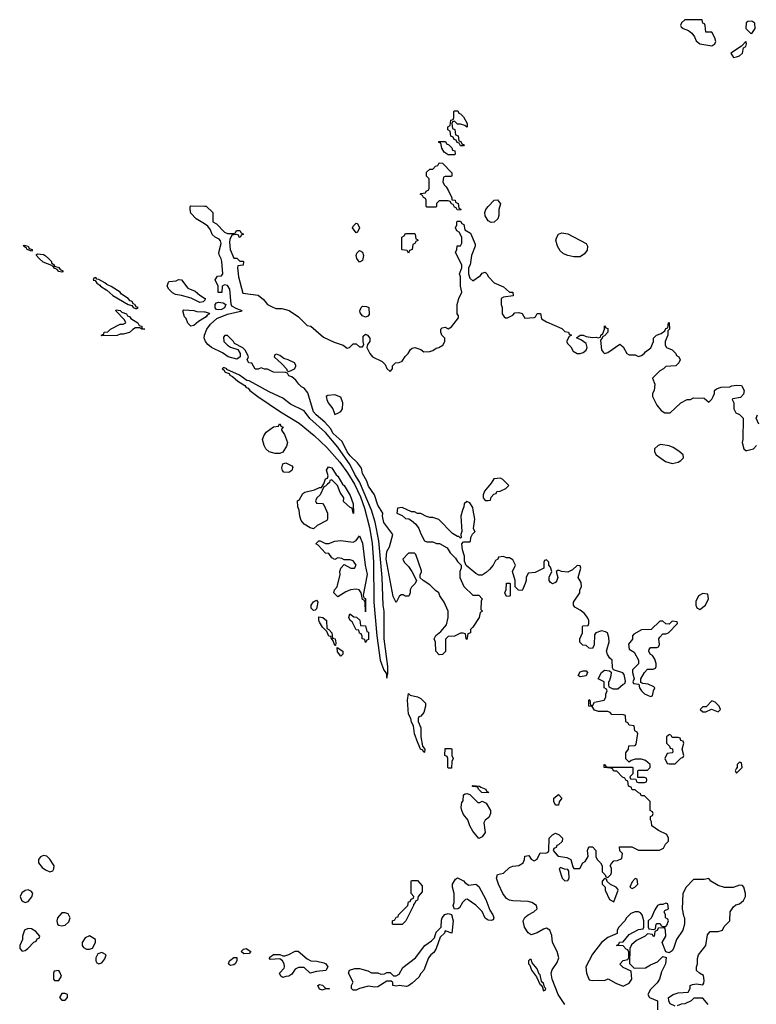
# Model space of a CAD drawing. Header units: inches. Extents: x 2792272 to 2951639, y 860504 to 1033803.
# Tile 127 of 209: x 2838794 to 2843599, y 1008246 to 1014668. Entities that reach past the tile are written whole.
import ezdxf

# ---------------------------------------------------------------- set-up
doc = ezdxf.new("R2010")
doc.units = ezdxf.units.IN
doc.header["$MEASUREMENT"] = 0
for name, color, linetype in [('C8030', 7, 'Continuous'), ('C8031', 7, 'Continuous'), ('C8040', 7, 'Continuous'), ('C8041', 7, 'Continuous')]:
    doc.layers.add(name, color=color, linetype=linetype)

msp = doc.modelspace()

# ---------------------------------------------------------------- linework, layer by layer
at = {"layer": 'C8030', "color": 4, "elevation": 8}
for points in [[(2838950, 1009217.2), (2838930, 1009208.7), (2838916, 1009190), (2838916, 1009170), (2838939.8, 1009139.8), (2838962.5, 1009122.5), (2838990, 1009111), (2839010, 1009118), (2839017.2, 1009130), (2839019.3, 1009150), (2838990, 1009194), (2838970, 1009213.2)], [(2838850, 1008994), (2838830, 1008988.7), (2838807.1, 1008972.9), (2838798, 1008950), (2838806.4, 1008926.4), (2838816.9, 1008916.9), (2838830, 1008911.3), (2838850, 1008918), (2838873.6, 1008946.4), (2838879, 1008970), (2838870, 1008982)], [(2839090, 1008843.7), (2839070, 1008842.7), (2839040.7, 1008810), (2839037.3, 1008790), (2839041, 1008770), (2839050, 1008762.8), (2839070, 1008758.8), (2839090, 1008762.8), (2839115.5, 1008784.5), (2839122.7, 1008810), (2839110, 1008836)], [(2838850, 1008741.2), (2838826, 1008730), (2838812, 1008690), (2838811.6, 1008668.4), (2838794, 1008630), (2838794, 1008610), (2838810, 1008594), (2838830, 1008598), (2838848, 1008610), (2838887.3, 1008652.7), (2838902, 1008658), (2838907.3, 1008672.7), (2838922, 1008678), (2838926, 1008690), (2838900.4, 1008720.4), (2838870, 1008739)], [(2839250, 1008693.2), (2839220.7, 1008679.3), (2839201, 1008650), (2839201, 1008630), (2839210, 1008618), (2839230, 1008606), (2839250, 1008606), (2839270, 1008612), (2839288.7, 1008650), (2839288.7, 1008670)], [(2839330, 1008584), (2839304.7, 1008575.3), (2839291.3, 1008550), (2839291.3, 1008530), (2839298, 1008518), (2839310, 1008511.3), (2839330, 1008518), (2839350, 1008542), (2839358, 1008570)], [(2839050, 1008466), (2839018, 1008462), (2839014, 1008450), (2839014, 1008410), (2839022, 1008402), (2839050, 1008402), (2839066, 1008430), (2839056.4, 1008456.4)], [(2839090, 1008318), (2839070, 1008318), (2839054, 1008290), (2839070, 1008274), (2839090, 1008274), (2839106, 1008290), (2839106, 1008310)]]:
    msp.add_lwpolyline(points, close=True, dxfattribs=at)
at = {"layer": 'C8031', "color": 4, "elevation": 4}
for points in [[(2840000, 1013335.9), (2839946, 1013370), (2839910, 1013406), (2839906, 1013430), (2839906, 1013450), (2839910, 1013454), (2840000, 1013451.5)], [(2840000, 1012836.3), (2839990, 1012828), (2839970, 1012824), (2839912.5, 1012852.5), (2839850, 1012869.4), (2839810, 1012875.1), (2839790, 1012887), (2839766, 1012910), (2839756.2, 1012930), (2839764.1, 1012955.9), (2839770, 1012961), (2839814.6, 1012965.4), (2839830, 1012974), (2839850, 1012972), (2839890, 1012918), (2839938.5, 1012898.5), (2839970, 1012871), (2840000, 1012852.8)], [(2840000, 1012723.5), (2839959.8, 1012700.2), (2839930, 1012674), (2839910, 1012669.6), (2839890, 1012689), (2839879.5, 1012719.5), (2839869.4, 1012730), (2839858, 1012770), (2839864.7, 1012775.3), (2839930, 1012771.3), (2839950, 1012764.7), (2840000, 1012763.7)], [(2840000, 1012585.6), (2839998.4, 1012590), (2839999.6, 1012610), (2840000, 1012611)]]:
    msp.add_lwpolyline(points, dxfattribs=at)
at = {"layer": 'C8031', "color": 4}
for points, elevation in [([(2838870, 1013158), (2838842, 1013170), (2838839, 1013179), (2838818, 1013190), (2838823.1, 1013196.9), (2838850, 1013190.4), (2838855.3, 1013175.3), (2838874.8, 1013170), (2838876, 1013164)], 4), ([(2839070, 1013022), (2839050, 1013026), (2839038.6, 1013038.6), (2839015.3, 1013050), (2839018, 1013058), (2839010, 1013058), (2839004.7, 1013064.7), (2838947.7, 1013087.7), (2838921.2, 1013110), (2838904, 1013130), (2838903.1, 1013136.9), (2838910, 1013142), (2838950, 1013135.6), (2838959.3, 1013130), (2838983, 1013110), (2839000.7, 1013090), (2839001.4, 1013081.4), (2839018, 1013070), (2839021, 1013061), (2839050, 1013052.4), (2839058, 1013038), (2839076, 1013030), (2839076, 1013024)], 4), ([(2839290, 1012986), (2839278, 1012982), (2839274, 1012970), (2839286.8, 1012966.8), (2839298, 1012950), (2839317.3, 1012937.3), (2839321, 1012930), (2839363, 1012903), (2839401, 1012870), (2839502, 1012810), (2839524.7, 1012804.7), (2839534, 1012790), (2839550, 1012784.7), (2839556.4, 1012783.6), (2839566, 1012790), (2839554.6, 1012794.6), (2839546, 1012810), (2839534, 1012814), (2839528, 1012830), (2839515.1, 1012835.1), (2839502, 1012850), (2839458.6, 1012878.6), (2839448.7, 1012890), (2839390, 1012929), (2839361.5, 1012941.5), (2839350, 1012952.7), (2839310, 1012974), (2839296.4, 1012976.4)], 8), ([(2839590, 1012648.7), (2839578, 1012658), (2839550, 1012658), (2839531.6, 1012648.4), (2839510, 1012628), (2839470, 1012618), (2839450, 1012618), (2839430, 1012608), (2839330, 1012606), (2839326, 1012610), (2839342, 1012618), (2839346, 1012630), (2839368, 1012632), (2839386, 1012650), (2839450, 1012682), (2839470, 1012682), (2839486, 1012690), (2839478, 1012710), (2839422, 1012770), (2839424, 1012776), (2839450, 1012772.2), (2839460.9, 1012760.9), (2839490.4, 1012750), (2839497.5, 1012737.5), (2839513, 1012730), (2839519.1, 1012719.1), (2839564.7, 1012690), (2839574.4, 1012674.4), (2839590.8, 1012670), (2839591.6, 1012651.6), (2839611, 1012650)], 4)]:
    msp.add_lwpolyline(points, close=True, dxfattribs=dict(at, elevation=elevation))
at = {"layer": 'C8040', "color": 4, "elevation": 4}
for points in [[(2841411.1, 1010000), (2841411, 1009990), (2841422, 1009930), (2841438, 1009910), (2841434, 1009890), (2841430, 1009888), (2841423.1, 1009903.1), (2841409.3, 1009910), (2841385.2, 1009970), (2841373.4, 1010000)], [(2842350, 1008246), (2842307.8, 1008310), (2842267.4, 1008410), (2842262, 1008450), (2842268.2, 1008471.8), (2842300.1, 1008519.9), (2842311.3, 1008550), (2842301.3, 1008590), (2842269.3, 1008650), (2842265.6, 1008694.4), (2842251.8, 1008730), (2842230, 1008742), (2842210, 1008737.6), (2842170, 1008711.8), (2842130, 1008699.6), (2842110, 1008712), (2842086.9, 1008750), (2842078.4, 1008790), (2842088.3, 1008811.7), (2842110, 1008830.4), (2842149, 1008850), (2842169.2, 1008870), (2842165.2, 1008890), (2842134, 1008910), (2842110, 1008916.9), (2842010, 1008922), (2841990, 1008925.1), (2841970, 1008936.9), (2841944.8, 1008970), (2841916.9, 1009030), (2841905.1, 1009070), (2841910, 1009092), (2841950, 1009102.8), (2841990, 1009138.8), (2842010, 1009147.3), (2842050, 1009151.3), (2842078, 1009170), (2842088, 1009190), (2842090, 1009212), (2842116, 1009216), (2842130, 1009194), (2842150, 1009182), (2842170, 1009194), (2842190, 1009234), (2842227.3, 1009232.7), (2842242, 1009238), (2842246, 1009250), (2842248, 1009330), (2842268.9, 1009351.1), (2842290, 1009362), (2842312.7, 1009352.7), (2842334, 1009330), (2842332.7, 1009307.3), (2842310, 1009286), (2842298, 1009282), (2842294, 1009270), (2842278, 1009262), (2842274, 1009250), (2842299.6, 1009219.6), (2842310, 1009212), (2842363.5, 1009203.5), (2842390, 1009191.3), (2842402, 1009142), (2842410, 1009132), (2842448, 1009132), (2842468, 1009170), (2842482, 1009178), (2842502, 1009210), (2842498, 1009250), (2842507.3, 1009272.7), (2842530, 1009274), (2842552, 1009250), (2842552, 1009210), (2842562, 1009190), (2842582, 1009170), (2842594, 1009150), (2842594, 1009110), (2842614, 1009090), (2842618, 1009078), (2842630, 1009074), (2842650, 1009094), (2842653.6, 1009106.4), (2842653.6, 1009133.6), (2842646, 1009150), (2842654.6, 1009165.4), (2842670, 1009182), (2842694.6, 1009185.4), (2842722, 1009198), (2842726, 1009230), (2842708.4, 1009248.4), (2842707.3, 1009272.7), (2842787.3, 1009272.7), (2842830, 1009252), (2842967.3, 1009252.7), (2842994.6, 1009265.4), (2843006, 1009290), (2843026, 1009310), (2843026, 1009330), (2843014.6, 1009354.6), (2842960.2, 1009380.2), (2842918, 1009410), (2842916.4, 1009436.4), (2842908, 1009450), (2842908, 1009472), (2842922, 1009478), (2842926, 1009490), (2842922, 1009502), (2842906, 1009510), (2842906, 1009570), (2842870, 1009606), (2842850, 1009606), (2842842, 1009622), (2842830, 1009626), (2842810, 1009646), (2842790, 1009646), (2842782, 1009662), (2842766, 1009670), (2842762, 1009702), (2842747.3, 1009707.3), (2842742, 1009722), (2842727.3, 1009727.3), (2842690, 1009766), (2842670, 1009768), (2842662, 1009782), (2842650, 1009786), (2842606, 1009790), (2842606, 1009810), (2842610, 1009811), (2842618, 1009798), (2842630, 1009794), (2842790, 1009794), (2842794, 1009790), (2842794, 1009750), (2842774, 1009730), (2842778, 1009718), (2842814, 1009714), (2842818, 1009698), (2842830, 1009694), (2842870, 1009694), (2842882, 1009698), (2842886, 1009710), (2842882, 1009722), (2842870, 1009726), (2842826, 1009726), (2842826, 1009770), (2842830, 1009774), (2842890, 1009774), (2842906, 1009790), (2842906, 1009810), (2842876.4, 1009836.4), (2842850, 1009846), (2842810, 1009846), (2842783.6, 1009836.4), (2842770, 1009826), (2842747.3, 1009847.3), (2842747.3, 1009887.3), (2842766, 1009910), (2842767.3, 1009932.7), (2842810, 1009934), (2842816.4, 1009943.6), (2842824.6, 1010000)], [(2843024, 1010000), (2843014, 1009990), (2843014, 1009950), (2843034, 1009930), (2843038, 1009918), (2843052.7, 1009912.7), (2843054, 1009890), (2843050, 1009886), (2843018, 1009882), (2843002, 1009850), (2843018, 1009818), (2843030, 1009814), (2843070, 1009814), (2843107.3, 1009852.7), (2843122, 1009858), (2843126, 1009870), (2843115.3, 1009910), (2843126, 1009950), (2843122, 1009962), (2843107.3, 1009967.3), (2843102, 1009982), (2843090, 1009986), (2843050, 1009986), (2843043, 1010000)], [(2843070, 1008235.3), (2843038, 1008250), (2843028, 1008270), (2843026, 1008290), (2843058, 1008310), (2843090, 1008321), (2843155.3, 1008324.7), (2843168, 1008350), (2843168.7, 1008370), (2843184, 1008376), (2843210, 1008381), (2843250, 1008374), (2843256.4, 1008383.6), (2843259, 1008401), (2843254, 1008434), (2843229.1, 1008449.1), (2843210, 1008468), (2843209, 1008490), (2843215.3, 1008510), (2843214.6, 1008545.4), (2843222, 1008570), (2843269.1, 1008630.9), (2843281.2, 1008698.8), (2843298, 1008722), (2843350, 1008722), (2843378, 1008730), (2843390, 1008754), (2843426, 1008790), (2843429, 1008850), (2843450, 1008882), (2843465.6, 1008894.4), (2843490, 1008902), (2843516.5, 1008923.5), (2843529, 1008950), (2843529, 1008970), (2843519, 1009010), (2843510, 1009022), (2843490, 1009024), (2843448.9, 1009008.9), (2843391.6, 1009008.4), (2843350, 1009021.2), (2843302, 1009050), (2843290, 1009068), (2843258.8, 1009061.2), (2843190, 1009061.2), (2843142, 1009010), (2843121, 1008970), (2843116, 1008870), (2843123.6, 1008823.6), (2843131, 1008810), (2843131, 1008770), (2843121, 1008730), (2843078, 1008670), (2843058.8, 1008610), (2843050, 1008595.3), (2843030, 1008582), (2843008.7, 1008588.7), (2842986, 1008650), (2843008.7, 1008690), (2843007.3, 1008727.3), (2843002, 1008742), (2842990, 1008746), (2842958, 1008742), (2842952, 1008728), (2842938, 1008722), (2842932, 1008688), (2842926, 1008690), (2842922, 1008702), (2842890, 1008706), (2842874, 1008690), (2842816.9, 1008663.1), (2842785.4, 1008634.6), (2842774, 1008610), (2842772.7, 1008512.7), (2842802, 1008482), (2842876, 1008484), (2842910, 1008504.7), (2842955.5, 1008524.5), (2842990, 1008558), (2843011.3, 1008551.3), (2843006, 1008510), (2842981.4, 1008458.6), (2842966.8, 1008410), (2842953, 1008387), (2842910, 1008344), (2842891.3, 1008310), (2842902, 1008290), (2842954, 1008270), (2842954.8, 1008210)], [(2843286, 1008246), (2843250, 1008286), (2843192.7, 1008287.3), (2843174, 1008270), (2843134, 1008250), (2843110, 1008248), (2843083.6, 1008236.4)]]:
    msp.add_lwpolyline(points, dxfattribs=at)
at = {"layer": 'C8040', "color": 4}
for points, elevation in [([(2841590, 1009786), (2841586, 1009790), (2841586, 1009850), (2841582, 1009862), (2841568, 1009870), (2841570, 1009914), (2841610, 1009914), (2841614, 1009910), (2841614, 1009870), (2841622, 1009850), (2841614, 1009830), (2841610, 1009786)], 4), ([(2843490, 1009826), (2843474, 1009810), (2843474, 1009786), (2843470, 1009786), (2843462, 1009770), (2843470, 1009754), (2843506, 1009790), (2843502, 1009822)], 4), ([(2841850, 1009626), (2841808.4, 1009628.4), (2841786, 1009650), (2841782, 1009662), (2841750, 1009666), (2841746, 1009670), (2841750, 1009674), (2841794, 1009670), (2841802, 1009662), (2841834, 1009650), (2841838, 1009638), (2841852, 1009630)], 4), ([(2841783.6, 1009563.6), (2841796.4, 1009563.6), (2841812, 1009572), (2841838, 1009558), (2841866, 1009510), (2841866, 1009490), (2841855.3, 1009464.7), (2841831.6, 1009448.4), (2841822, 1009430), (2841830, 1009366), (2841810, 1009338), (2841790, 1009328), (2841750, 1009375.3), (2841729.5, 1009410), (2841718, 1009450), (2841690, 1009484), (2841679.3, 1009510), (2841674, 1009530), (2841675.3, 1009550), (2841678, 1009562), (2841687.3, 1009572.7), (2841688.4, 1009611.6), (2841700.4, 1009619.6), (2841710, 1009622), (2841730, 1009614)], 4), ([(2842290, 1009546), (2842278, 1009570), (2842278, 1009590), (2842310, 1009614), (2842331.3, 1009590), (2842312.7, 1009567.3), (2842310, 1009546)], 4), ([(2842322, 1009138), (2842314, 1009130), (2842332, 1009070), (2842350, 1009052), (2842370, 1009054), (2842378, 1009070), (2842375.3, 1009115.3), (2842370, 1009126), (2842348, 1009128)], 4), ([(2841230, 1008766), (2841226, 1008770), (2841226, 1008790), (2841242, 1008798), (2841250, 1008814), (2841262, 1008818), (2841266, 1008830), (2841326, 1008890), (2841330, 1008914), (2841342, 1008918), (2841348, 1008932), (2841362, 1008938), (2841366, 1008950), (2841348, 1008970), (2841348, 1009050), (2841350, 1009054), (2841390, 1009054), (2841419.6, 1009019.6), (2841419.6, 1008980.4), (2841394, 1008950), (2841390, 1008926), (2841378, 1008922), (2841374, 1008910), (2841362, 1008898), (2841362, 1008890), (2841314, 1008790), (2841290, 1008768)], 4), ([(2841723.8, 1009023.8), (2841769.3, 1009030.7), (2841790, 1009014.9), (2841835.6, 1008930), (2841860.6, 1008860.6), (2841880.4, 1008830), (2841887.3, 1008810), (2841882, 1008798), (2841870, 1008792.7), (2841850, 1008796), (2841830, 1008809.2), (2841812, 1008852), (2841770, 1008893.2), (2841712.5, 1008932.5), (2841702, 1008930), (2841682, 1008910), (2841663.6, 1008876.4), (2841651.6, 1008868.4), (2841630, 1008866), (2841622, 1008890), (2841628.7, 1008910), (2841628.4, 1008968.4), (2841618, 1009010), (2841618, 1009030), (2841636.4, 1009063.6), (2841650, 1009071.3), (2841690, 1009051), (2841699.1, 1009039.1)], 4), ([(2842610, 1009066), (2842594, 1009050), (2842594, 1009030), (2842614, 1009010), (2842614, 1008990), (2842642, 1008930), (2842670, 1008914), (2842698, 1008990), (2842696.4, 1008996.4), (2842686, 1009010), (2842648, 1009028), (2842627.3, 1009047.3), (2842622, 1009062)], 4), ([(2842810, 1009066), (2842790, 1009046), (2842774, 1009010), (2842790, 1009002), (2842806, 1009010), (2842826, 1009030), (2842822, 1009062)], 4), ([(2843010, 1008906), (2842990, 1008898), (2842970, 1008898), (2842954, 1008890), (2842936.9, 1008863.1), (2842912.7, 1008807.3), (2842894, 1008790), (2842894, 1008750), (2842898, 1008738), (2842930, 1008734), (2842942, 1008738), (2842946, 1008770), (2842950, 1008774), (2842972.7, 1008772.7), (2842978, 1008758), (2842990, 1008754), (2843010, 1008754), (2843016.4, 1008763.6), (2843026, 1008790), (2843022, 1008802), (2843006, 1008810), (2843006, 1008830), (2842998, 1008850), (2843002, 1008858), (2843026, 1008870), (2843022, 1008902)], 4), ([(2841612, 1008710), (2841570, 1008726), (2841564.7, 1008710), (2841536, 1008684), (2841511, 1008610), (2841495.2, 1008584.8), (2841476, 1008570), (2841461, 1008550), (2841430.9, 1008469.1), (2841410, 1008448), (2841396.8, 1008423.2), (2841355.1, 1008384.9), (2841330, 1008366.6), (2841316.7, 1008363.3), (2841270, 1008369.2), (2841250, 1008364), (2841228.7, 1008370), (2841228, 1008388), (2841216.4, 1008396.4), (2841190, 1008398), (2841130, 1008360.9), (2841110, 1008358), (2841070, 1008365.2), (2841010, 1008349), (2840990, 1008338), (2840970, 1008338), (2840958, 1008350), (2840958, 1008370), (2840968.7, 1008390), (2840939, 1008450), (2840946, 1008470), (2840979.3, 1008480.7), (2841010, 1008480.7), (2841064.5, 1008464.5), (2841090, 1008452), (2841130, 1008452), (2841150, 1008442), (2841174.6, 1008445.4), (2841190, 1008454), (2841210, 1008454), (2841232.7, 1008432.7), (2841250, 1008432), (2841270, 1008442), (2841294, 1008486), (2841375.3, 1008550), (2841437.2, 1008630), (2841479.5, 1008660.5), (2841499.3, 1008680.7), (2841510, 1008718), (2841544, 1008750), (2841545.1, 1008794.9), (2841549.5, 1008810.5), (2841566.8, 1008833.2), (2841590, 1008838.8), (2841611.6, 1008831.6), (2841621, 1008790)], 4), ([(2842810, 1008849), (2842781.4, 1008838.6), (2842752, 1008810), (2842742, 1008790), (2842702, 1008750), (2842692, 1008730), (2842691.3, 1008708.7), (2842630, 1008682), (2842590, 1008648.7), (2842530, 1008574), (2842488, 1008490), (2842490.8, 1008450), (2842510, 1008406), (2842530, 1008401), (2842570, 1008404.7), (2842610, 1008402), (2842632, 1008412), (2842683.6, 1008383.6), (2842730, 1008364.7), (2842770, 1008384.7), (2842788, 1008410), (2842782, 1008462), (2842730, 1008486), (2842708.7, 1008508.7), (2842730, 1008532), (2842762, 1008538), (2842767.3, 1008552.7), (2842767.3, 1008587.3), (2842762, 1008602), (2842750, 1008606), (2842730, 1008628), (2842688, 1008630), (2842702, 1008638), (2842707.3, 1008652.7), (2842730, 1008654), (2842770, 1008702), (2842830, 1008734), (2842862, 1008738), (2842866, 1008750), (2842866, 1008790), (2842855.3, 1008830), (2842843.1, 1008843.1), (2842830, 1008848.7)], 4), ([(2840255.3, 1008575.3), (2840238, 1008590), (2840254.6, 1008605.4), (2840270.4, 1008610.4), (2840302, 1008590), (2840290, 1008578)], 4), ([(2840690, 1008449), (2840650, 1008486), (2840613.2, 1008486.8), (2840590, 1008475.3), (2840570, 1008442), (2840550, 1008429), (2840530, 1008428.7), (2840510, 1008422), (2840498, 1008430), (2840488, 1008450), (2840518.6, 1008481.4), (2840521.2, 1008490), (2840519, 1008510), (2840509.1, 1008529.1), (2840490, 1008542), (2840430, 1008538), (2840422, 1008550), (2840425.6, 1008554.4), (2840450, 1008570.7), (2840490, 1008571), (2840510, 1008562), (2840523.6, 1008563.6), (2840550, 1008571), (2840590, 1008592), (2840610, 1008592), (2840670, 1008542), (2840694, 1008530), (2840732.7, 1008527.3), (2840777.3, 1008517.3), (2840791, 1008510), (2840804, 1008490), (2840792.1, 1008467.9), (2840730, 1008459.6)], 4), ([(2840170, 1008499.3), (2840162.9, 1008502.9), (2840157.2, 1008510), (2840163.7, 1008530), (2840190, 1008550.8), (2840210, 1008552), (2840210.7, 1008530), (2840198.8, 1008510), (2840190, 1008504.5)], 4), ([(2842130, 1008538), (2842122, 1008538), (2842114, 1008530), (2842114, 1008510), (2842122, 1008502), (2842132, 1008470), (2842165.4, 1008425.4), (2842190, 1008374), (2842194, 1008374), (2842202, 1008362), (2842210, 1008334), (2842222, 1008338), (2842226, 1008350), (2842218, 1008358), (2842210, 1008386), (2842206, 1008386), (2842198, 1008398), (2842190, 1008438), (2842183.1, 1008443.1), (2842170, 1008478), (2842138, 1008518)], 8), ([(2840810, 1008346), (2840790, 1008348), (2840770, 1008339), (2840750, 1008345.2), (2840738, 1008370), (2840750, 1008376), (2840769, 1008371), (2840790, 1008351.3), (2840814, 1008350)], 4)]:
    msp.add_lwpolyline(points, close=True, dxfattribs=dict(at, elevation=elevation))
at = {"layer": 'C8041', "color": 4}
for points, elevation in [([(2843132, 1014668), (2843111.6, 1014648.4), (2843104.7, 1014630), (2843110, 1014622), (2843122, 1014610), (2843157.1, 1014597.1), (2843179.1, 1014579.1), (2843196.3, 1014556.3), (2843207.7, 1014530), (2843230, 1014511), (2843310, 1014498), (2843328, 1014510), (2843334.6, 1014525.4), (2843328.7, 1014550), (2843310, 1014586), (2843270, 1014586), (2843266, 1014630), (2843262, 1014642), (2843250, 1014646), (2843246, 1014666)], 8), ([(2843570, 1014658), (2843543.6, 1014656.4), (2843532.7, 1014647.3), (2843532, 1014610), (2843561, 1014581), (2843570, 1014578), (2843592.7, 1014610), (2843590, 1014646)], 8), ([(2843530, 1014526), (2843503.6, 1014496.4), (2843434, 1014450), (2843450, 1014422), (2843470, 1014426), (2843490, 1014431.3), (2843508.7, 1014450), (2843516.4, 1014483.6), (2843530, 1014494), (2843535.3, 1014510)], 8), ([(2841710, 1013966), (2841698, 1013978), (2841670, 1013986), (2841650, 1013986), (2841630, 1014006), (2841618, 1014002), (2841614, 1013990), (2841618, 1013958), (2841632.7, 1013952.7), (2841638, 1013918), (2841654, 1013910), (2841658, 1013878), (2841672.7, 1013872.7), (2841678, 1013858), (2841692.7, 1013852.7), (2841690, 1013846), (2841670, 1013846), (2841662, 1013862), (2841647.3, 1013867.3), (2841642, 1013882), (2841627.3, 1013887.3), (2841622, 1013902), (2841607.3, 1013907.3), (2841602, 1013942), (2841586, 1013950), (2841586, 1013970), (2841602, 1013978), (2841607.3, 1014012.7), (2841622, 1014018), (2841626, 1014030), (2841626, 1014070), (2841630, 1014074), (2841652.7, 1014072.7), (2841658, 1014058), (2841670, 1014054), (2841690, 1014034), (2841714, 1013990), (2841714, 1013970)], 4), ([(2841590, 1013786), (2841563.1, 1013803.1), (2841548, 1013830), (2841542, 1013862), (2841527.3, 1013867.3), (2841527.3, 1013872.7), (2841572.7, 1013872.7), (2841578, 1013858), (2841592.7, 1013852.7), (2841612.7, 1013832.7), (2841618, 1013818), (2841632.7, 1013812.7), (2841634, 1013790), (2841630, 1013786)], 4), ([(2841670, 1013426), (2841647.3, 1013427.3), (2841642, 1013442), (2841630, 1013446), (2841622, 1013462), (2841610, 1013466), (2841602, 1013482), (2841590, 1013486), (2841530, 1013486), (2841514, 1013470), (2841514, 1013450), (2841510, 1013446), (2841450, 1013446), (2841446, 1013450), (2841446, 1013490), (2841442, 1013502), (2841427.3, 1013507.3), (2841422, 1013522), (2841406, 1013530), (2841410, 1013534), (2841442, 1013538), (2841446, 1013550), (2841462, 1013558), (2841466, 1013570), (2841466, 1013630), (2841448.4, 1013648.4), (2841447.3, 1013672.7), (2841470, 1013694), (2841490, 1013694), (2841507.3, 1013712.7), (2841522, 1013718), (2841530, 1013734), (2841552.7, 1013732.7), (2841614, 1013670), (2841614, 1013650), (2841610, 1013646), (2841570, 1013646), (2841558, 1013642), (2841554, 1013610), (2841562, 1013590), (2841576.9, 1013576.9), (2841591.6, 1013551.6), (2841614, 1013506), (2841614, 1013494), (2841634, 1013490), (2841638, 1013478), (2841654, 1013470), (2841658, 1013438), (2841671.6, 1013431.6)], 4), ([(2841870, 1013345.1), (2841850, 1013357), (2841829.7, 1013389.7), (2841827.8, 1013410), (2841834.5, 1013430), (2841849.7, 1013450.3), (2841889.2, 1013490), (2841910, 1013492.7), (2841930, 1013466), (2841918.8, 1013430), (2841919.5, 1013390), (2841914, 1013370), (2841890, 1013347.6)], 4), ([(2840990, 1013278), (2840965.2, 1013310), (2840970, 1013322), (2840990, 1013342), (2840998, 1013338), (2841011, 1013311), (2840998, 1013282)], 4), ([(2841330, 1013146), (2841322, 1013162), (2841290, 1013166), (2841286, 1013170), (2841286, 1013250), (2841302, 1013258), (2841310, 1013274), (2841370, 1013274), (2841374, 1013270), (2841378, 1013238), (2841390, 1013234), (2841391.6, 1013228.4), (2841378, 1013222), (2841372.7, 1013207.3), (2841358, 1013202), (2841354, 1013170), (2841338, 1013162)], 4), ([(2842410, 1013120.7), (2842369.6, 1013129.6), (2842341.1, 1013141.1), (2842319.7, 1013159.7), (2842302, 1013190), (2842292, 1013230), (2842297, 1013250), (2842309.7, 1013270.3), (2842330, 1013277.6), (2842370, 1013272), (2842490, 1013207.7), (2842498.9, 1013190), (2842495.6, 1013164.4), (2842479.1, 1013140.9), (2842450, 1013121.6)], 4), ([(2841010, 1013086), (2840994, 1013110), (2840989.4, 1013130), (2840994, 1013146), (2841010, 1013162), (2841030, 1013152), (2841037.3, 1013130), (2841030, 1013098)], 4), ([(2840090, 1012775.3), (2840078, 1012778), (2840068.7, 1012788.7), (2840068.4, 1012811.6), (2840078, 1012822), (2840090, 1012824.7), (2840122, 1012822), (2840138, 1012810), (2840130, 1012788.7), (2840110, 1012779)], 4), ([(2841050, 1012728.7), (2841030, 1012737.2), (2841015.5, 1012755.5), (2841012.7, 1012770), (2841021.2, 1012790), (2841030, 1012798.8), (2841057.3, 1012797.3), (2841071, 1012790), (2841074.8, 1012745.2), (2841065.4, 1012734.6)], 4), ([(2840470, 1012486), (2840458, 1012482), (2840454, 1012470), (2840503.6, 1012423.6), (2840534, 1012390), (2840538, 1012378), (2840550, 1012374), (2840570, 1012382), (2840586, 1012390), (2840594.6, 1012405.4), (2840594.6, 1012414.6), (2840586, 1012430), (2840546, 1012450), (2840518, 1012458), (2840490, 1012478)], 4), ([(2840130, 1012398), (2840122, 1012398), (2840114, 1012390), (2840125.4, 1012385.4), (2840134, 1012370), (2840159.8, 1012359.8), (2840164.7, 1012350), (2840182, 1012342), (2840218, 1012310), (2840262, 1012282), (2840271.3, 1012270), (2840284.1, 1012264.1), (2840296, 1012250), (2840347.7, 1012210), (2840496.3, 1012110), (2840616.3, 1012036.3), (2840716, 1011956), (2840798.4, 1011878.4), (2840881.8, 1011781.8), (2840933.1, 1011713.1), (2840977.7, 1011637.7), (2841016.2, 1011556.2), (2841042.7, 1011482.7), (2841076, 1011356), (2841094.2, 1011254.2), (2841102, 1011130), (2841104.9, 1010870), (2841124, 1010650), (2841146, 1010490), (2841170, 1010426), (2841185.2, 1010405.2), (2841190, 1010374), (2841196, 1010404), (2841195.6, 1010450), (2841171.8, 1010630), (2841171.5, 1010810), (2841165.2, 1010850), (2841158.7, 1011030), (2841136.9, 1011270), (2841113.3, 1011390), (2841090, 1011469.2), (2841010, 1011654.5), (2840981.1, 1011701.1), (2840950, 1011765.1), (2840870, 1011880.5), (2840790, 1011974.8), (2840687.3, 1012067.3), (2840650, 1012116.9), (2840559.8, 1012159.8), (2840510, 1012199.6), (2840421.1, 1012241.1), (2840290, 1012312), (2840275.1, 1012315.1), (2840228, 1012350), (2840146, 1012386), (2840146, 1012390)], 8), ([(2840850, 1012222), (2840803.6, 1012216.4), (2840794, 1012210), (2840798, 1012190), (2840806.8, 1012170), (2840836, 1012130), (2840850, 1012094), (2840870, 1012102), (2840890, 1012112), (2840899, 1012130), (2840902, 1012170), (2840890, 1012206)], 4), ([(2840461, 1011839), (2840422, 1011850), (2840399, 1011870), (2840388, 1011892), (2840379, 1011930), (2840385.6, 1011954.4), (2840402, 1011978), (2840450, 1012012), (2840482, 1012018), (2840488.4, 1012031.6), (2840494, 1012030), (2840498, 1012018), (2840512, 1012010), (2840502, 1011998), (2840502, 1011990), (2840522, 1011962), (2840541, 1011910), (2840534.4, 1011885.6), (2840510, 1011848), (2840490, 1011839)], 4), ([(2842976.5, 1011896.5), (2842958, 1011890), (2842936, 1011870), (2842934.8, 1011850), (2842946.8, 1011830), (2843007.3, 1011787.3), (2843050, 1011772.7), (2843090, 1011783), (2843107.5, 1011792.5), (2843125.2, 1011810), (2843122.7, 1011830), (2843094.3, 1011854.3), (2843057.1, 1011877.1), (2843030, 1011889.5)], 4), ([(2840550, 1011715.3), (2840518, 1011718), (2840508.7, 1011728.7), (2840504.7, 1011744.7), (2840510, 1011772), (2840530, 1011778), (2840570, 1011758), (2840576, 1011750), (2840570, 1011728)], 4), ([(2840972, 1011448), (2840969, 1011449), (2840962, 1011482), (2840950, 1011486), (2840906, 1011526), (2840908, 1011550), (2840884.7, 1011584.7), (2840868, 1011630), (2840830, 1011666), (2840818, 1011662), (2840814, 1011650), (2840802, 1011638), (2840790, 1011626), (2840778, 1011622), (2840754, 1011570), (2840732, 1011550), (2840724.7, 1011530), (2840730, 1011514), (2840770, 1011512), (2840779.8, 1011499.8), (2840801, 1011450), (2840802, 1011410), (2840798, 1011402), (2840734, 1011370), (2840710, 1011348), (2840690, 1011354), (2840650, 1011377.2), (2840630, 1011402), (2840621.2, 1011430), (2840617.2, 1011470), (2840608.7, 1011491.3), (2840606, 1011530), (2840620.4, 1011539.6), (2840641.2, 1011578.8), (2840653.2, 1011586.8), (2840717.2, 1011602.8), (2840750, 1011618), (2840762, 1011618), (2840778, 1011642), (2840790, 1011674), (2840802, 1011678), (2840806, 1011694), (2840795.3, 1011730), (2840809.2, 1011750.8), (2840814, 1011750), (2840830, 1011744.7), (2840858.8, 1011698.8), (2840870, 1011690.8), (2840898.8, 1011638.8), (2840910, 1011630.8), (2840950, 1011564.7), (2840970.5, 1011509.5)], 4), ([(2841930, 1011678), (2841886.4, 1011673.6), (2841870, 1011646), (2841826.4, 1011593.6), (2841818, 1011570), (2841818, 1011550), (2841830, 1011532), (2841850, 1011532), (2841866, 1011534), (2841870, 1011554), (2841887.3, 1011572.7), (2841902, 1011578), (2841906, 1011590), (2841927.3, 1011592.7), (2841966, 1011610), (2841986, 1011630), (2841946, 1011670)], 4), ([(2841050, 1010806), (2841047.3, 1010867.3), (2841042, 1010882), (2841030, 1010886), (2841022, 1010930), (2841008, 1010950), (2840990, 1010954.5), (2840952, 1010950), (2840922.5, 1010937.5), (2840870, 1010904), (2840842.7, 1010930), (2840846.6, 1010950), (2840865.2, 1010970), (2840884, 1011050), (2840882, 1011070), (2840888.4, 1011091.6), (2840910, 1011114), (2840954, 1011090), (2840978, 1011090), (2840988, 1011110), (2840975.3, 1011130), (2840970, 1011138), (2840950, 1011146), (2840910, 1011146), (2840894.6, 1011154.6), (2840870, 1011158), (2840850, 1011148), (2840830, 1011158), (2840810, 1011186), (2840790, 1011188), (2840740.4, 1011240.4), (2840726, 1011250), (2840746, 1011270), (2840754, 1011270), (2840790, 1011251.3), (2840810, 1011251.3), (2840850, 1011266), (2840890, 1011271), (2840970, 1011261), (2840990, 1011271.3), (2841010, 1011302), (2841030, 1011254), (2841048.4, 1011110), (2841060.6, 1011050), (2841034, 1010914), (2841038, 1010898), (2841050, 1010894)], 4), ([(2841970, 1010906), (2841958, 1010930), (2841967.3, 1010952.7), (2841970, 1010994), (2841990, 1010994), (2841994, 1010990), (2841994, 1010910), (2841990, 1010908)], 4), ([(2840710, 1010815.3), (2840695.3, 1010830), (2840695.3, 1010850), (2840710, 1010871.3), (2840730, 1010882), (2840738, 1010870), (2840730, 1010826), (2840722, 1010818)], 4), ([(2843250, 1010926), (2843222, 1010910), (2843205.4, 1010874.6), (2843204.7, 1010850), (2843211.6, 1010831.6), (2843230, 1010822), (2843268, 1010850), (2843288, 1010890), (2843282, 1010922)], 4), ([(2840850, 1010586), (2840838, 1010618), (2840826, 1010634), (2840826, 1010646), (2840810, 1010648), (2840798, 1010678), (2840770, 1010706), (2840750, 1010738), (2840745.2, 1010750), (2840745.6, 1010774.4), (2840771.3, 1010770), (2840794.8, 1010750), (2840798, 1010698), (2840810, 1010692), (2840831.3, 1010670), (2840834, 1010634), (2840851, 1010630), (2840856.9, 1010603.1), (2840854, 1010586)], 4), ([(2841050, 1010606), (2841046, 1010626), (2841028.7, 1010630), (2841028, 1010648), (2841022, 1010662), (2841010, 1010666), (2841006, 1010686), (2840990, 1010688), (2840962, 1010742), (2840950, 1010748.7), (2840942, 1010770), (2840947.3, 1010792.7), (2840972.7, 1010772.7), (2840991.6, 1010771.6), (2841012.7, 1010752.7), (2841018, 1010718), (2841050, 1010714), (2841058, 1010678), (2841070, 1010674), (2841070.5, 1010630), (2841070, 1010626), (2841058, 1010622)], 4), ([(2843050, 1010746), (2843030, 1010726), (2843008.4, 1010728.4), (2842990, 1010746), (2842970, 1010746), (2842914, 1010690), (2842850, 1010688), (2842799.6, 1010660.4), (2842792, 1010650), (2842791.6, 1010628.4), (2842764.7, 1010595.3), (2842770, 1010562), (2842803.6, 1010543.6), (2842831.3, 1010490), (2842830, 1010466), (2842792.7, 1010427.3), (2842792, 1010410), (2842802, 1010370), (2842794, 1010350), (2842798, 1010338), (2842834, 1010334), (2842838, 1010310), (2842850, 1010292), (2842870, 1010272), (2842910, 1010254), (2842922, 1010258), (2842928.4, 1010291.6), (2842938, 1010310), (2842930, 1010318), (2842894.6, 1010334.6), (2842858, 1010338), (2842846, 1010346), (2842846, 1010370), (2842868.9, 1010411.1), (2842888.7, 1010431.3), (2842927.3, 1010432.7), (2842942, 1010438), (2842946, 1010450), (2842946, 1010470), (2842936.4, 1010496.4), (2842922, 1010522), (2842906, 1010530), (2842898, 1010550), (2842900.4, 1010559.6), (2842910, 1010574), (2842950, 1010574), (2842962, 1010578), (2842967.3, 1010592.7), (2842964, 1010630), (2842970, 1010642), (2842990, 1010662), (2843010, 1010662), (2843026, 1010670), (2843086, 1010730), (2843082, 1010742)], 4), ([(2840890, 1010518), (2840866.3, 1010546.3), (2840866, 1010574), (2840901, 1010550), (2840902, 1010530)], 4), ([(2842450, 1010382), (2842438, 1010390), (2842450, 1010414), (2842470, 1010422), (2842490, 1010422), (2842498, 1010410), (2842490, 1010388)], 4), ([(2843310, 1010226), (2843272.7, 1010187.3), (2843250, 1010186), (2843234, 1010170), (2843250, 1010154), (2843270, 1010154), (2843308, 1010172), (2843350, 1010154), (2843366, 1010170), (2843358, 1010190), (2843330, 1010218)], 4)]:
    msp.add_lwpolyline(points, close=True, dxfattribs=dict(at, elevation=elevation))
at = {"layer": 'C8041', "color": 4, "elevation": 4}
for points in [[(2840000, 1013451.5), (2840011.1, 1013451.1), (2840054, 1013410), (2840054, 1013350), (2840076.9, 1013336.9), (2840130, 1013282), (2840150, 1013274), (2840190, 1013274), (2840202, 1013278), (2840207.3, 1013292.7), (2840230, 1013294), (2840238, 1013278), (2840254, 1013270), (2840238, 1013262), (2840232, 1013248), (2840226, 1013250), (2840222, 1013262), (2840210, 1013266), (2840178, 1013262), (2840164.7, 1013235.3), (2840162.8, 1013217.2), (2840166.8, 1013170), (2840190, 1013112), (2840210, 1013112), (2840230, 1013094), (2840250, 1013094), (2840254, 1013090), (2840252.7, 1013067.3), (2840218, 1013062), (2840214, 1013050), (2840221, 1012990), (2840250, 1012884.7), (2840350, 1012872), (2840383.6, 1012843.6), (2840411.6, 1012811.6), (2840436.9, 1012796.9), (2840465.4, 1012785.4), (2840503.6, 1012783.6), (2840550.9, 1012770.9), (2840612, 1012730), (2840670, 1012674), (2840694, 1012670), (2840776.9, 1012596.9), (2840844.5, 1012564.5), (2840904.5, 1012544.5), (2840930, 1012526.8), (2840946, 1012530), (2840970, 1012554), (2840990, 1012554), (2841010, 1012534), (2841030, 1012534), (2841038, 1012550), (2841034, 1012570), (2841035.3, 1012604.7), (2841050, 1012616), (2841062, 1012610), (2841078.8, 1012590), (2841078.8, 1012570), (2841062, 1012550), (2841058, 1012530), (2841078, 1012490), (2841094.8, 1012470), (2841158.4, 1012438.4), (2841178.8, 1012418.8), (2841190, 1012394), (2841210, 1012374), (2841226, 1012390), (2841226, 1012410), (2841246, 1012430), (2841270, 1012432), (2841290, 1012442), (2841308.9, 1012471.1), (2841328, 1012490), (2841343.1, 1012516.9), (2841354.6, 1012525.4), (2841371.1, 1012531.1), (2841410, 1012518), (2841430, 1012502), (2841470, 1012504.7), (2841490, 1012511), (2841510, 1012526), (2841529.1, 1012530.9), (2841554, 1012546), (2841568, 1012570), (2841568, 1012590), (2841548.7, 1012610), (2841542, 1012630), (2841542, 1012650), (2841550, 1012658), (2841570, 1012662), (2841590, 1012652), (2841610, 1012664.7), (2841656.4, 1012723.6), (2841656.4, 1012736.4), (2841648, 1012750), (2841648, 1012810), (2841658, 1012850), (2841678, 1012890), (2841669.2, 1012929.2), (2841669, 1012990), (2841664, 1013010), (2841678, 1013050), (2841678, 1013070), (2841638, 1013150), (2841646, 1013170), (2841647.3, 1013192.7), (2841670, 1013194), (2841678, 1013210), (2841678, 1013250), (2841662, 1013282), (2841646, 1013290), (2841638, 1013310), (2841646, 1013330), (2841646, 1013350), (2841650, 1013354), (2841670, 1013354), (2841678, 1013338), (2841691.6, 1013331.6), (2841698, 1013298), (2841735.3, 1013275.3), (2841764.7, 1013204.7), (2841766, 1013190), (2841741, 1013130), (2841732, 1013070), (2841722, 1013050), (2841721, 1013010), (2841730, 1012982), (2841750, 1012964.7), (2841800.4, 1012999.6), (2841810, 1013014), (2841830, 1013022), (2841842, 1013010), (2841852, 1012990), (2841890, 1012952), (2841950, 1012924.7), (2841990, 1012892), (2842012, 1012890), (2842012.7, 1012867.3), (2841950, 1012858), (2841934, 1012850), (2841934, 1012810), (2841942, 1012790), (2841942, 1012750), (2841954, 1012730), (2841963.6, 1012723.6), (2841976.4, 1012723.6), (2842010, 1012742), (2842024, 1012756), (2842050, 1012758), (2842071, 1012751), (2842090, 1012722), (2842150, 1012724.7), (2842158, 1012730), (2842170, 1012752), (2842191.6, 1012751.6), (2842198, 1012718), (2842230, 1012698), (2842330, 1012654), (2842350, 1012634), (2842374, 1012630), (2842378, 1012618), (2842394, 1012610), (2842378, 1012602), (2842362, 1012570), (2842370, 1012554), (2842390, 1012534), (2842405.4, 1012505.4), (2842431.6, 1012491.6), (2842450, 1012491.3), (2842470, 1012498), (2842490, 1012512), (2842496, 1012530), (2842490, 1012555.3), (2842458, 1012578), (2842427.3, 1012592.7), (2842449.2, 1012610.8), (2842470, 1012610.7), (2842490, 1012601), (2842530, 1012596), (2842556.9, 1012596.9), (2842567.3, 1012592.7), (2842582, 1012598), (2842586, 1012610), (2842598, 1012622), (2842608.7, 1012650), (2842610, 1012671.3), (2842618, 1012658), (2842630, 1012654), (2842631.3, 1012630), (2842610, 1012606), (2842598, 1012602), (2842594, 1012590), (2842582, 1012578), (2842590, 1012514), (2842599.6, 1012499.6), (2842610, 1012492), (2842630, 1012498), (2842710, 1012552), (2842730, 1012534), (2842754, 1012490), (2842770, 1012482), (2842810, 1012482), (2842830, 1012472), (2842850, 1012478), (2842868, 1012490), (2842877.2, 1012502.8), (2842912.3, 1012527.7), (2842928.7, 1012570), (2842929.1, 1012590.9), (2842949, 1012611), (2842978, 1012622), (2843002, 1012638), (2843010, 1012654), (2843022, 1012658), (2843026, 1012690), (2843030, 1012694), (2843032, 1012650), (2843022, 1012638), (2843022, 1012610), (2843004.7, 1012570), (2843004.7, 1012544.7), (2843014, 1012530), (2843050, 1012514), (2843074, 1012490), (2843078, 1012478), (2843094, 1012470), (2843102, 1012450), (2843094, 1012430), (2843074, 1012410), (2843010, 1012406), (2842994, 1012390), (2842970, 1012378), (2842922, 1012330), (2842938, 1012290), (2842932, 1012250), (2842922, 1012230), (2842922, 1012210), (2842950, 1012154), (2842979.6, 1012119.6), (2843003.6, 1012103.6), (2843036.4, 1012103.6), (2843106, 1012170), (2843148.9, 1012191.1), (2843170, 1012192), (2843190, 1012202), (2843259.6, 1012199.6), (2843290, 1012174), (2843310, 1012194), (2843318, 1012210), (2843326, 1012230), (2843326, 1012250), (2843340.4, 1012259.6), (2843370, 1012272), (2843427.3, 1012272.7), (2843440.4, 1012279.6), (2843470, 1012284.7), (2843502, 1012282), (2843521, 1012250), (2843514.8, 1012225.2), (2843496, 1012204), (2843445.4, 1012194.6), (2843442, 1012190), (2843452, 1012170), (2843452, 1012130), (2843464.7, 1012104.7), (2843490, 1012094), (2843514, 1012070), (2843511.3, 1011930), (2843506, 1011910), (2843518, 1011870), (2843530, 1011858), (2843538, 1011858), (2843582, 1011870), (2843601.2, 1011890)], [(2840000, 1012611), (2840015.1, 1012650), (2840038, 1012682), (2840080.5, 1012719.5), (2840150, 1012748.4), (2840246, 1012770), (2840210, 1012782), (2840179, 1012799), (2840172.7, 1012812.7), (2840164, 1012910), (2840150, 1012935.3), (2840130, 1012938), (2840114, 1012930), (2840111.6, 1012888.4), (2840088.4, 1012888.4), (2840088, 1012930), (2840069, 1012971), (2840084, 1012996), (2840110, 1012998), (2840119, 1013010), (2840113.2, 1013090), (2840108.9, 1013108.9), (2840094.6, 1013134.6), (2840094, 1013150), (2840109, 1013209), (2840104.7, 1013224.7), (2840096, 1013236), (2840069.1, 1013249.1), (2840050, 1013268), (2840038, 1013298), (2840022, 1013322), (2840000, 1013335.9)], [(2840000, 1012852.8), (2840004.7, 1012850), (2840002, 1012838), (2840000, 1012836.3)], [(2840000, 1012763.7), (2840003.6, 1012763.6), (2840030, 1012754), (2840032, 1012750), (2840018, 1012742), (2840011.3, 1012730), (2840000, 1012723.5)], [(2842824.6, 1010000), (2842826, 1010010), (2842822, 1010022), (2842806, 1010030), (2842802, 1010062), (2842770, 1010066), (2842762, 1010082), (2842748.4, 1010088.4), (2842746, 1010130), (2842734, 1010134), (2842656.4, 1010136.4), (2842646, 1010150), (2842630, 1010155.3), (2842570, 1010155.3), (2842544.7, 1010164.7), (2842528, 1010188), (2842506, 1010190), (2842506, 1010230), (2842510, 1010234), (2842514, 1010230), (2842518, 1010198), (2842530, 1010194), (2842543.1, 1010216.9), (2842606, 1010230), (2842618, 1010250), (2842618, 1010270), (2842626, 1010290), (2842622, 1010302), (2842606, 1010310), (2842606, 1010350), (2842568, 1010370), (2842590, 1010411.3), (2842610, 1010424.7), (2842642, 1010422), (2842652.7, 1010412.7), (2842651.1, 1010388.9), (2842642, 1010358), (2842634, 1010350), (2842634, 1010330), (2842638, 1010318), (2842663.6, 1010303.6), (2842696.4, 1010303.6), (2842730, 1010334), (2842742, 1010338), (2842746, 1010354), (2842736.4, 1010396.4), (2842728.4, 1010408.4), (2842667.3, 1010427.3), (2842662, 1010442), (2842658, 1010490), (2842643.1, 1010503.1), (2842628.4, 1010528.4), (2842622, 1010550), (2842639, 1010610), (2842638, 1010638), (2842628.4, 1010668.4), (2842616.4, 1010676.4), (2842590, 1010682), (2842551.6, 1010668.4), (2842544.7, 1010655.3), (2842542, 1010590), (2842530, 1010568), (2842508.4, 1010568.4), (2842490, 1010586), (2842468.4, 1010588.4), (2842448.4, 1010608.4), (2842448.7, 1010630), (2842466, 1010670), (2842466, 1010710), (2842470, 1010714), (2842502, 1010718), (2842506, 1010730), (2842506, 1010750), (2842498, 1010770), (2842476.5, 1010796.5), (2842450, 1010818), (2842416.4, 1010836.4), (2842406, 1010850), (2842406, 1010870), (2842448, 1010930), (2842448, 1010950), (2842458, 1010970), (2842456.4, 1010996.4), (2842438, 1011030), (2842455.3, 1011090), (2842450, 1011106), (2842430, 1011108), (2842401, 1011079), (2842370, 1011064), (2842328.4, 1011068.4), (2842310, 1011078), (2842303.6, 1011076.4), (2842294, 1011070), (2842304.7, 1011030), (2842298, 1011010), (2842290, 1010998), (2842270, 1010988), (2842256.4, 1010996.4), (2842248.7, 1011010), (2842248.4, 1011031.6), (2842266, 1011070), (2842256.4, 1011096.4), (2842246, 1011110), (2842246, 1011130), (2842230, 1011146), (2842218, 1011142), (2842214, 1011130), (2842214, 1011090), (2842156.9, 1011063.1), (2842110, 1011058), (2842098, 1011030), (2842098, 1011010), (2842092, 1010992), (2842074, 1010950), (2842070, 1010946), (2842048.4, 1010948.4), (2842026, 1010970), (2842026, 1011010), (2842008, 1011070), (2842028, 1011110), (2842010, 1011146), (2841990, 1011158), (2841970, 1011158), (2841950, 1011166), (2841918, 1011162), (2841914, 1011150), (2841898, 1011142), (2841882, 1011110), (2841858, 1011082), (2841838, 1011062), (2841810, 1011046), (2841790, 1011046), (2841770, 1011055.3), (2841707.3, 1011107.3), (2841696.4, 1011136.4), (2841695.3, 1011170), (2841682, 1011210), (2841678, 1011250), (2841690, 1011262), (2841730, 1011262), (2841734.6, 1011265.4), (2841738, 1011290), (2841748.4, 1011311.6), (2841766, 1011330), (2841758, 1011338), (2841755.3, 1011350), (2841764, 1011410), (2841753.2, 1011470), (2841750, 1011486), (2841730, 1011518), (2841710, 1011526), (2841694, 1011510), (2841692, 1011490), (2841682, 1011470), (2841672, 1011430), (2841678, 1011330), (2841672, 1011310), (2841674, 1011290), (2841670, 1011286), (2841658, 1011298), (2841650, 1011298), (2841618, 1011318), (2841528.9, 1011408.9), (2841490, 1011422), (2841470, 1011422), (2841448.9, 1011428.9), (2841410, 1011448), (2841388.4, 1011448.4), (2841370, 1011458), (2841350, 1011458), (2841290, 1011486), (2841258, 1011482), (2841254, 1011450), (2841290, 1011434), (2841310, 1011414), (2841331.6, 1011411.6), (2841350, 1011402), (2841378, 1011378), (2841398.8, 1011350), (2841410, 1011314), (2841434, 1011270), (2841450, 1011262), (2841490, 1011262), (2841512.7, 1011252.7), (2841531.6, 1011251.6), (2841583.6, 1011223.6), (2841602, 1011190), (2841636.9, 1011156.9), (2841650, 1011134), (2841674, 1011110), (2841674, 1011090), (2841664.7, 1011070), (2841664.7, 1011030), (2841691.1, 1010971.1), (2841750, 1010914), (2841790, 1010914), (2841811.6, 1010891.6), (2841804.7, 1010875.3), (2841802, 1010822), (2841814, 1010810), (2841798, 1010802), (2841792, 1010770), (2841750, 1010706), (2841734, 1010690), (2841734, 1010670), (2841718, 1010662), (2841710, 1010626), (2841706, 1010630), (2841702, 1010662), (2841687.3, 1010667.3), (2841670, 1010668), (2841630, 1010648), (2841590, 1010646), (2841572.7, 1010627.3), (2841571.6, 1010548.4), (2841552.7, 1010527.3), (2841530, 1010526), (2841508, 1010550), (2841507.3, 1010607.3), (2841498, 1010630), (2841508.9, 1010651.1), (2841542, 1010678), (2841578, 1010722), (2841588.7, 1010770), (2841588.7, 1010810), (2841562, 1010870), (2841535.3, 1010910), (2841528, 1010930), (2841505.6, 1010945.6), (2841470, 1010982), (2841426, 1011010), (2841407.3, 1011027.3), (2841406, 1011050), (2841414.6, 1011065.4), (2841414.6, 1011074.6), (2841379, 1011179), (2841370, 1011188), (2841330, 1011188), (2841294, 1011150), (2841302, 1011130), (2841330, 1011102), (2841352, 1011070), (2841382, 1011010), (2841374, 1010990), (2841350, 1010966), (2841342, 1010950), (2841342, 1010930), (2841332.7, 1010907.3), (2841308, 1010908), (2841296.4, 1010916.4), (2841283.6, 1010916.4), (2841270, 1010906), (2841250, 1010866), (2841230, 1010906), (2841185.5, 1011150), (2841190, 1011198.8), (2841206.6, 1011230), (2841228, 1011310), (2841170, 1011388.7), (2841161.2, 1011430), (2841162, 1011450), (2841130, 1011502), (2841109.5, 1011569.5), (2841070, 1011625.2), (2841059.4, 1011659.4), (2841030, 1011709.3), (2841023.2, 1011743.2), (2840997.7, 1011777.7), (2840950, 1011823.5), (2840931.2, 1011850), (2840896.6, 1011916.6), (2840839.7, 1011970), (2840821.7, 1012001.7), (2840783.9, 1012043.9), (2840727.3, 1012090), (2840710, 1012109.5), (2840674, 1012234), (2840650, 1012264), (2840632.9, 1012272.9), (2840615.3, 1012290), (2840596.5, 1012316.5), (2840570, 1012338), (2840550, 1012346), (2840542, 1012362), (2840527.3, 1012367.3), (2840448.9, 1012368.9), (2840410, 1012388), (2840390, 1012388), (2840370, 1012398), (2840350, 1012388), (2840330, 1012388.7), (2840308, 1012428), (2840288, 1012430), (2840278, 1012450), (2840286, 1012470), (2840268, 1012510), (2840250, 1012528), (2840195.3, 1012555.3), (2840188, 1012570), (2840150, 1012608), (2840132.7, 1012607.3), (2840123.6, 1012596.4), (2840124.7, 1012570), (2840150, 1012544.7), (2840170, 1012532), (2840218, 1012518), (2840231.6, 1012491.6), (2840232, 1012470), (2840210, 1012454), (2840154, 1012470), (2840116.1, 1012496.1), (2840045.1, 1012530), (2840020.5, 1012550), (2840005.6, 1012570), (2840000, 1012585.6)], [(2843615.3, 1012030), (2843598, 1012070), (2843606, 1012090)], [(2841373.4, 1010000), (2841369.4, 1010010), (2841362, 1010062), (2841350, 1010086), (2841345.2, 1010110), (2841330, 1010138), (2841324, 1010230), (2841330, 1010274), (2841342, 1010262), (2841390, 1010252), (2841410, 1010242), (2841442, 1010210), (2841442, 1010190), (2841431.3, 1010150), (2841410, 1010126), (2841398, 1010122), (2841394, 1010110), (2841394, 1010090), (2841411.3, 1010050), (2841411.1, 1010000)], [(2843043, 1010000), (2843042, 1010002), (2843030, 1010006), (2843024, 1010000)]]:
    msp.add_lwpolyline(points, dxfattribs=at)

doc.saveas('drawing.dxf')
